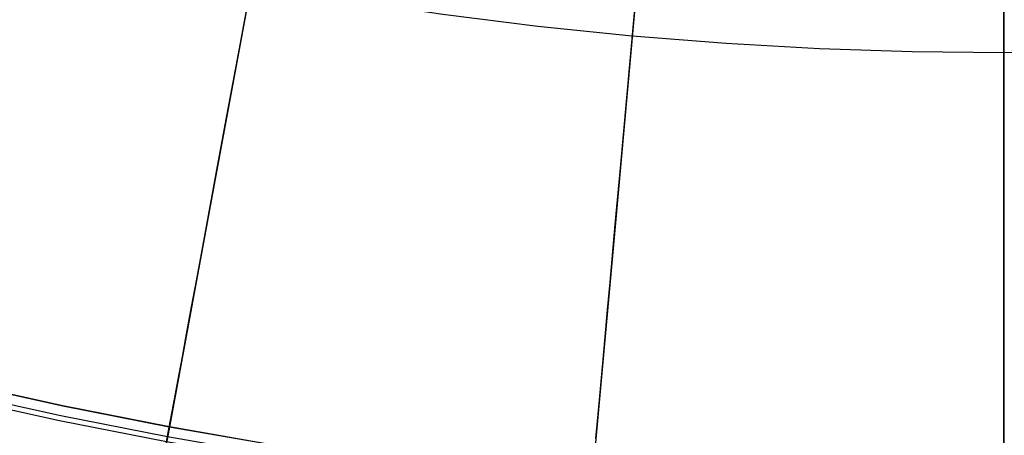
# Model space of a CAD drawing. Header units: millimetres. Extents: x -14 to 488, y -50 to 50.
# Tile 117 of 256: x 291.12 to 297.79, y -30.62 to -27.8. Entities that reach past the tile are written whole.
import ezdxf

# ---------------------------------------------------------------- set-up
doc = ezdxf.new("R2010")
doc.units = ezdxf.units.MM
doc.header["$MEASUREMENT"] = 0
doc.layers.add('Default', color=7, linetype='Continuous')

msp = doc.modelspace()

# ---------------------------------------------------------------- linework, layer by layer
at = {"layer": 'Default'}
for points in [[(298.4135, -28.0194), (297.7914, -28.0263), (297.1693, -28.0194), (296.542, -27.9984), (295.9098, -27.9631), (295.2731, -27.9129), (294.6325, -27.8477), (293.9884, -27.7671), (293.3413, -27.6707), (292.6917, -27.5584), (292.0401, -27.4298), (291.3873, -27.2848), (290.7336, -27.1231), (290.0797, -26.9444), (289.4263, -26.7488), (288.774, -26.536), (288.1234, -26.3059), (287.4751, -26.0585), (286.8298, -25.7937), (286.1883, -25.5116), (285.5512, -25.2121), (284.9191, -24.8953), (284.2928, -24.5613)], [(298.4135, -28.0194), (297.7914, -28.0263), (297.1693, -28.0194), (296.542, -27.9984), (295.9098, -27.9631), (295.2731, -27.9129), (294.6325, -27.8477), (293.9884, -27.7671), (293.3413, -27.6707), (292.6917, -27.5584), (292.0401, -27.4298), (291.3873, -27.2848), (290.7336, -27.1231), (290.0797, -26.9444), (289.4263, -26.7488), (288.774, -26.536), (288.1234, -26.3059), (287.4751, -26.0585), (286.8298, -25.7937), (286.1883, -25.5116), (285.5512, -25.2121), (284.9191, -24.8953), (284.2928, -24.5613)], [(298.4813, -31.0734), (297.7914, -31.081), (297.1015, -31.0734), (296.4058, -31.0501), (295.7047, -31.0109), (294.9986, -30.9553), (294.2882, -30.883), (293.5739, -30.7936), (292.8562, -30.6867), (292.1358, -30.5622), (291.4133, -30.4196), (290.6892, -30.2587), (289.9643, -30.0794), (289.2392, -29.8813), (288.5146, -29.6643), (287.7911, -29.4283), (287.0696, -29.1732), (286.3506, -28.8988), (285.6351, -28.6052), (284.9236, -28.2922), (284.217, -27.9601)], [(298.4828, -31.1419), (297.7914, -31.1496), (297.1, -31.1419), (296.4028, -31.1186), (295.7001, -31.0793), (294.9925, -31.0236), (294.2805, -30.9511), (293.5646, -30.8615), (292.8453, -30.7544), (292.1233, -30.6296), (291.3992, -30.4867), (290.6736, -30.3255), (289.9471, -30.1457), (289.2203, -29.9472), (288.4941, -29.7297), (287.7691, -29.4932), (287.0459, -29.2375), (286.3254, -28.9625), (285.6083, -28.6682), (284.8952, -28.3547), (284.1871, -28.0218)], [(298.4813, -31.0752), (297.7914, -31.0828), (297.1015, -31.0752), (296.4057, -31.0519), (295.7046, -31.0127), (294.9985, -30.9571), (294.288, -30.8848), (293.5736, -30.7953), (292.8559, -30.6885), (292.1355, -30.5639), (291.4129, -30.4213), (290.6888, -30.2605), (289.9639, -30.0811), (289.2387, -29.883), (288.514, -29.666), (287.7906, -29.43), (287.069, -29.1748), (286.35, -28.9005), (285.6344, -28.6068), (284.9229, -28.2939), (284.2162, -27.9617)], [(298.4836, -31.1765), (297.7914, -31.1842), (297.0992, -31.1765), (296.4012, -31.1532), (295.6978, -31.1138), (294.9894, -31.058), (294.2766, -30.9855), (293.5599, -30.8958), (292.8398, -30.7886), (292.117, -30.6636), (291.3921, -30.5205), (290.6657, -30.3591), (289.9383, -30.1792), (289.2108, -29.9804), (288.4838, -29.7628), (287.7579, -29.526), (287.034, -29.27), (286.3127, -28.9947), (285.5947, -28.7001), (284.8809, -28.3861), (284.172, -28.0529)]]:
    msp.add_lwpolyline(points, dxfattribs=at)
for points in [[(292.1078, -30.7138, 1.9264), (292.1355, -30.5639, 1.8798), (292.164, -30.4096, 1.8356), (292.1934, -30.2508, 1.7939), (292.2237, -30.0875, 1.7548), (292.2547, -29.9197, 1.7182), (292.2866, -29.7475, 1.6843), (292.3193, -29.5707, 1.653), (292.3528, -29.3896, 1.6245), (292.3872, -29.2039, 1.5988), (292.4583, -28.8192, 1.556), (292.5328, -28.4167, 1.525), (292.6106, -27.9965, 1.5062), (297.7914, 0, 1.5)], [(295.0271, -30.6399, 1.7939), (295.042, -30.4745, 1.7548), (295.0573, -30.3046, 1.7182), (295.0731, -30.1301, 1.6843), (295.0892, -29.9511, 1.653), (295.1058, -29.7676, 1.6245), (295.1228, -29.5796, 1.5988), (295.1579, -29.19, 1.556), (295.1947, -28.7823, 1.525), (295.2331, -28.3566, 1.5062), (297.7914, 0, 1.5)], [(297.7914, -30.7644, 1.7939), (297.7914, -30.5983, 1.7548), (297.7914, -30.4277, 1.7182), (297.7914, -30.2525, 1.6843), (297.7914, -30.0728, 1.653), (297.7914, -29.8885, 1.6245), (297.7914, -29.6997, 1.5988), (297.7914, -29.3085, 1.556), (297.7914, -28.8992, 1.525), (297.7914, -28.4718, 1.5062), (297.7914, 0, 1.5)], [(297.7914, -30.7279, 0.2485), (297.7914, -30.5239, 0.2089), (297.7914, -30.316, 0.1727), (297.7914, -30.1043, 0.14), (297.7914, -29.8888, 0.1107), (297.7914, -29.4462, 0.0623), (297.7914, -28.9882, 0.0277), (297.7914, -28.5149, 0.0069), (297.7914, 0, 0)], [(293.3047, -24.2455, 111.0321), (292.4512, -28.8576, 84.2455), (292.1653, -30.4027, 73.662), (291.9553, -31.5374, 64.6938)], [(295.5759, -24.5574, 111.0321), (295.1544, -29.2288, 84.2455), (295.0132, -30.7938, 73.662)], [(297.7914, -24.6572, 111.0321), (297.7914, -29.3475, 84.2455), (297.7914, -30.9189, 73.662)], [(297.7914, -26.1308, 111.3119), (297.7914, -30.8493, 84.3518)], [(292.1233, -30.6296, 25.4818), (292.1268, -30.6108, 25.3771), (292.1297, -30.5952, 25.2726), (292.132, -30.5826, 25.1682), (292.1338, -30.573, 25.064), (292.1351, -30.5662, 24.96), (292.1358, -30.5622, 24.8562), (292.1361, -30.5608, 24.7525), (292.1358, -30.5622, 24.6491), (292.1351, -30.566, 24.5458), (292.1339, -30.5724, 24.4427), (292.1323, -30.5813, 24.3399), (292.1301, -30.5928, 24.2373), (292.1276, -30.6067, 24.1349), (292.1245, -30.6232, 24.0328)]]:
    msp.add_polyline3d(points, dxfattribs=at)

doc.saveas('drawing.dxf')
